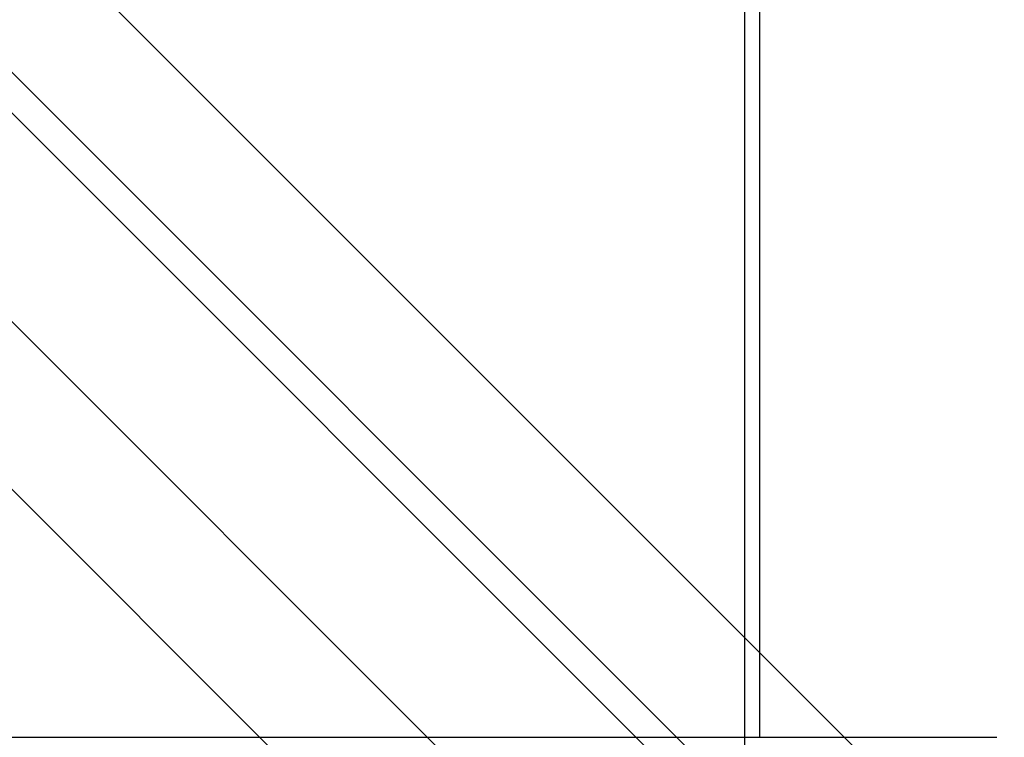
# Model space of a CAD drawing. Header units: millimetres. Extents: x -790 to 790, y -571 to 642.
# Tile 9 of 12: x 206 to 538, y -323 to -81. Entities that reach past the tile are written whole.
import ezdxf

# ---------------------------------------------------------------- set-up
doc = ezdxf.new("R2010")
doc.units = ezdxf.units.MM
doc.layers.add('HIDDEN', color=7, linetype='Continuous')
doc.layers.add('THICK', color=7, linetype='Continuous')

msp = doc.modelspace()

# ---------------------------------------------------------------- linework, layer by layer
at = {"layer": 'HIDDEN'}
for p, q in [((-35.13, 125.51), (535, -444.62)), ((-35.13, 55.24), (535, -514.89)), ((-63.41, 26.97), (535, -571.44)), ((450, -43.8), (450, -378))]:
    msp.add_line(p, q, dxfattribs=at)
at = {"layer": 'THICK'}
for p, q in [((-537.5, 641.59), (537.5, -433.41)), ((-535, 625.38), (535, -444.62)), ((-535, 555.11), (535, -514.89)), ((0, 160.64), (537.5, -376.86)), ((455, -48.8), (455, -323)), ((-535, -323), (535, -323))]:
    msp.add_line(p, q, dxfattribs=at)

doc.saveas('drawing.dxf')
